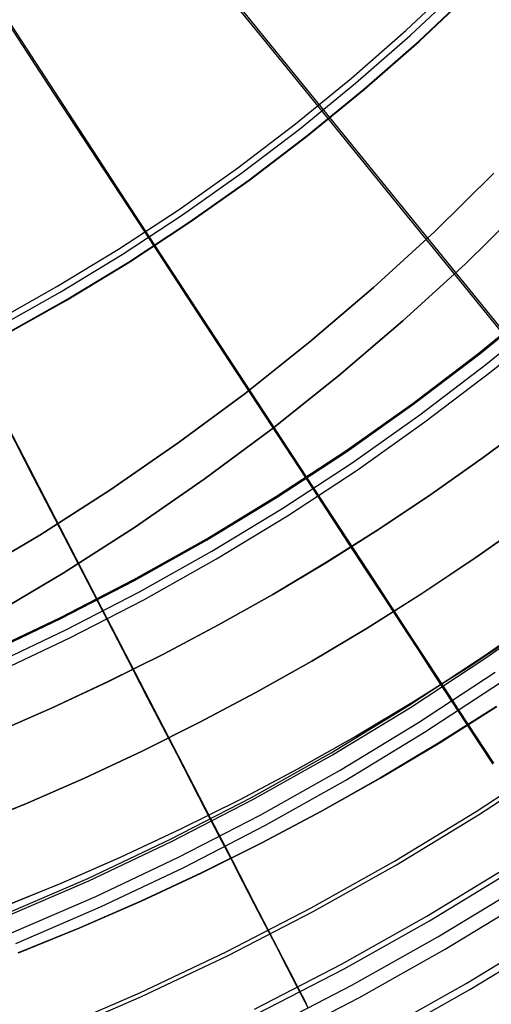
# Model space of a CAD drawing. Header units: millimetres. Extents: x 20498 to 21098, y 1199 to 1799.
# Tile 21 of 110: x 20887 to 20929, y 1277 to 1364. Entities that reach past the tile are written whole.
import ezdxf

# ---------------------------------------------------------------- set-up
doc = ezdxf.new("R2010")
doc.units = ezdxf.units.MM
doc.layers.add('Rico Pouf Ferm Living', color=7, linetype='Continuous', true_color=0x000000)

msp = doc.modelspace()

# ---------------------------------------------------------------- linework, layer by layer
at = {"layer": 'Rico Pouf Ferm Living'}
for p, q in [((20899.136, 1344.111, 54.978), (20797.899, 1498.961, 54.679)), ((20914.541, 1355.354, 55.005), (20797.933, 1498.985, 54.679)), ((20903.727, 1368.36, 402.322), (20908.621, 1362.333, 400.034)), ((20921.232, 1363.006, 397.525), (20925.867, 1367.367, 397.535)), ((20921.614, 1362.583, 399.43), (20926.263, 1366.958, 399.44)), ((20922.378, 1362.086, 55.021), (20927.065, 1366.497, 55.031)), ((20922.407, 1362.057, 53.022), (20927.095, 1366.468, 53.032)), ((20885.503, 1364.718, 404.374), (20889.779, 1358.18, 402.297)), ((20916.448, 1358.807, 397.515), (20921.232, 1363.006, 397.525)), ((20916.816, 1358.372, 399.42), (20921.614, 1362.583, 399.43)), ((20908.621, 1362.333, 400.034), (20913.482, 1356.348, 397.51)), ((20917.541, 1357.841, 55.011), (20922.378, 1362.086, 55.021)), ((20917.569, 1357.81, 53.012), (20922.407, 1362.057, 53.022)), ((20889.779, 1358.18, 402.297), (20894.028, 1351.682, 400.007)), ((20911.522, 1354.778, 397.506), (20916.448, 1358.807, 397.515)), ((20911.874, 1354.33, 399.41), (20916.816, 1358.372, 399.42)), ((20912.559, 1353.766, 55.001), (20917.541, 1357.841, 55.011)), ((20912.586, 1353.734, 53.002), (20917.569, 1357.81, 53.012)), ((20913.482, 1356.348, 397.51), (20917.796, 1351.036, 395.036)), ((20906.459, 1350.922, 397.496), (20911.522, 1354.778, 397.506)), ((20929.933, 1336.396, 55.969), (20914.541, 1355.354, 55.005)), ((20906.795, 1350.462, 399.401), (20911.874, 1354.33, 399.41)), ((20907.439, 1349.867, 54.992), (20912.559, 1353.766, 55.001)), ((20907.465, 1349.834, 52.992), (20912.586, 1353.734, 53.002)), ((20894.028, 1351.682, 400.007), (20898.248, 1345.23, 397.482)), ((20901.265, 1347.243, 397.487), (20906.459, 1350.922, 397.496)), ((20901.585, 1346.772, 399.392), (20906.795, 1350.462, 399.401)), ((20917.796, 1351.036, 395.036), (20922.09, 1345.75, 392.34)), ((20929.007, 1350.448, 59.865), (20923.782, 1345.312, 59.863)), ((20923.782, 1345.312, 59.863), (20929.007, 1350.448, 59.865)), ((20902.187, 1346.147, 54.983), (20907.439, 1349.867, 54.992)), ((20902.211, 1346.114, 52.983), (20907.465, 1349.834, 52.992)), ((20895.946, 1343.748, 397.478), (20901.265, 1347.243, 397.487)), ((20926.485, 1342.462, 54.835), (20931.808, 1347.693, 54.837)), ((20931.808, 1347.693, 54.837), (20926.485, 1342.462, 54.835)), ((20896.251, 1343.266, 399.383), (20901.585, 1346.772, 399.392)), ((20896.809, 1342.612, 54.974), (20902.187, 1346.147, 54.983)), ((20896.831, 1342.578, 52.974), (20902.211, 1346.114, 52.983)), ((20898.248, 1345.23, 397.482), (20901.993, 1339.502, 395.008)), ((20923.782, 1345.312, 59.863), (20918.382, 1340.359, 59.86)), ((20918.382, 1340.359, 59.86), (20923.782, 1345.312, 59.863)), ((20922.09, 1345.75, 392.34), (20926.34, 1340.518, 389.422)), ((20890.51, 1340.439, 397.47), (20895.946, 1343.748, 397.478)), ((20912.499, 1323.671, 55.938), (20899.136, 1344.111, 54.978)), ((20890.797, 1339.946, 399.374), (20896.251, 1343.266, 399.383)), ((20891.311, 1339.266, 54.965), (20896.809, 1342.612, 54.974)), ((20891.332, 1339.231, 52.966), (20896.831, 1342.578, 52.974)), ((20920.986, 1337.418, 54.832), (20926.485, 1342.462, 54.835)), ((20926.485, 1342.462, 54.835), (20920.986, 1337.418, 54.832)), ((20884.961, 1337.32, 397.462), (20890.51, 1340.439, 397.47)), ((20885.232, 1336.818, 399.366), (20890.797, 1339.946, 399.374)), ((20918.382, 1340.359, 59.86), (20912.815, 1335.596, 59.857)), ((20912.815, 1335.596, 59.857), (20918.382, 1340.359, 59.86)), ((20926.34, 1340.518, 389.422), (20930.523, 1335.369, 386.282)), ((20885.7, 1336.113, 54.957), (20891.311, 1339.266, 54.965)), ((20885.72, 1336.077, 52.957), (20891.332, 1339.231, 52.966)), ((20901.993, 1339.502, 395.008), (20905.721, 1333.803, 392.311)), ((20927.69, 1334.598, 55.965), (20933.328, 1339.21, 55.976)), ((20927.753, 1334.52, 53.968), (20933.394, 1339.134, 53.979)), ((20928.274, 1333.567, 386.278), (20933.927, 1338.191, 386.289)), ((20915.315, 1332.566, 54.829), (20920.986, 1337.418, 54.832)), ((20920.986, 1337.418, 54.832), (20915.315, 1332.566, 54.829)), ((20928.756, 1332.954, 388.095), (20934.43, 1337.596, 388.106)), ((20912.815, 1335.596, 59.857), (20907.087, 1331.028, 59.854)), ((20907.087, 1331.028, 59.854), (20912.815, 1335.596, 59.857)), ((20894.051, 1312.909, 55.91), (20882.835, 1334.601, 54.953)), ((20921.896, 1330.185, 55.954), (20927.69, 1334.598, 55.965)), ((20921.956, 1330.105, 53.957), (20927.753, 1334.52, 53.968)), ((20905.721, 1333.803, 392.311), (20909.41, 1328.162, 389.392)), ((20922.464, 1329.142, 386.267), (20928.274, 1333.567, 386.278)), ((20909.481, 1327.913, 54.826), (20915.315, 1332.566, 54.829)), ((20915.315, 1332.566, 54.829), (20909.481, 1327.913, 54.826)), ((20922.924, 1328.513, 388.084), (20928.756, 1332.954, 388.095)), ((20907.087, 1331.028, 59.854), (20901.204, 1326.66, 59.851)), ((20901.204, 1326.66, 59.851), (20907.087, 1331.028, 59.854)), ((20885.272, 1329.747, 394.982), (20888.4, 1323.698, 392.284)), ((20915.952, 1325.976, 55.944), (20921.896, 1330.185, 55.954)), ((20916.009, 1325.894, 53.947), (20921.956, 1330.105, 53.957)), ((20916.504, 1324.921, 386.257), (20922.464, 1329.142, 386.267)), ((20928.054, 1325.379, 0.096), (20932.513, 1328.704, 0.098)), ((20932.516, 1328.703, 5.489), (20928.057, 1325.378, 5.487)), ((20928.061, 1325.378, 10.879), (20932.519, 1328.703, 10.881)), ((20928.061, 1325.378, 10.879), (20932.519, 1328.703, 10.881)), ((20932.519, 1328.703, 10.881), (20928.061, 1325.378, 10.879)), ((20932.522, 1328.702, 15.235), (20928.063, 1325.378, 15.233)), ((20932.524, 1328.702, 19.59), (20928.065, 1325.377, 19.588)), ((20903.489, 1323.465, 54.823), (20909.481, 1327.913, 54.826)), ((20909.481, 1327.913, 54.826), (20903.489, 1323.465, 54.823)), ((20909.41, 1328.162, 389.392), (20913.041, 1322.61, 386.251)), ((20916.942, 1324.277, 388.074), (20922.924, 1328.513, 388.084)), ((20901.204, 1326.66, 59.851), (20895.174, 1322.498, 59.848)), ((20895.174, 1322.498, 59.848), (20901.204, 1326.66, 59.851)), ((20909.865, 1321.975, 55.934), (20915.952, 1325.976, 55.944)), ((20909.919, 1321.891, 53.936), (20916.009, 1325.894, 53.947)), ((20923.52, 1322.176, 0.093), (20928.054, 1325.379, 0.096)), ((20928.057, 1325.378, 5.487), (20923.523, 1322.175, 5.485)), ((20923.526, 1322.175, 10.876), (20928.061, 1325.378, 10.879)), ((20923.526, 1322.175, 10.876), (20928.061, 1325.378, 10.879)), ((20928.061, 1325.378, 10.879), (20923.526, 1322.175, 10.876)), ((20928.063, 1325.378, 15.233), (20923.529, 1322.174, 15.231)), ((20928.065, 1325.377, 19.588), (20923.531, 1322.174, 19.585)), ((20910.4, 1320.91, 386.247), (20916.504, 1324.921, 386.257)), ((20888.4, 1323.698, 392.284), (20891.497, 1317.711, 389.364)), ((20897.348, 1319.225, 54.819), (20903.489, 1323.465, 54.823)), ((20903.489, 1323.465, 54.823), (20897.348, 1319.225, 54.819)), ((20910.817, 1320.251, 388.063), (20916.942, 1324.277, 388.074)), ((20918.471, 1314.535, 56.718), (20912.499, 1323.671, 55.938)), ((20913.041, 1322.61, 386.251), (20916.166, 1317.832, 383.311)), ((20895.174, 1322.498, 59.848), (20889.004, 1318.546, 59.844)), ((20889.004, 1318.546, 59.844), (20895.174, 1322.498, 59.848)), ((20903.643, 1318.189, 55.924), (20909.865, 1321.975, 55.934)), ((20903.694, 1318.102, 53.927), (20909.919, 1321.891, 53.936)), ((20918.915, 1319.097, 0.091), (20923.52, 1322.176, 0.093)), ((20923.523, 1322.175, 5.485), (20918.919, 1319.096, 5.482)), ((20918.922, 1319.095, 10.874), (20923.526, 1322.175, 10.876)), ((20918.922, 1319.095, 10.874), (20923.526, 1322.175, 10.876)), ((20923.526, 1322.175, 10.876), (20918.922, 1319.095, 10.874)), ((20923.529, 1322.174, 15.231), (20918.924, 1319.095, 15.228)), ((20923.531, 1322.174, 19.585), (20918.926, 1319.095, 19.583)), ((20904.162, 1317.112, 386.237), (20910.4, 1320.91, 386.247)), ((20904.555, 1316.439, 388.053), (20910.817, 1320.251, 388.063)), ((20891.063, 1315.201, 54.816), (20897.348, 1319.225, 54.819)), ((20897.348, 1319.225, 54.819), (20891.063, 1315.201, 54.816)), ((20914.245, 1316.143, 0.088), (20918.915, 1319.097, 0.091)), ((20918.919, 1319.096, 5.482), (20914.248, 1316.143, 5.48)), ((20927.415, 1316.576, 10.879), (20932.093, 1319.881, 10.882)), ((20932.095, 1319.88, 15.236), (20927.418, 1316.576, 15.234)), ((20932.098, 1319.88, 19.591), (20927.42, 1316.575, 19.588)), ((20889.004, 1318.546, 59.844), (20882.701, 1314.81, 59.841)), ((20882.701, 1314.81, 59.841), (20889.004, 1318.546, 59.844)), ((20914.251, 1316.142, 10.871), (20918.922, 1319.095, 10.874)), ((20914.251, 1316.142, 10.871), (20918.922, 1319.095, 10.874)), ((20918.922, 1319.095, 10.874), (20914.251, 1316.142, 10.871)), ((20918.924, 1319.095, 15.228), (20914.254, 1316.142, 15.226)), ((20918.926, 1319.095, 19.583), (20914.256, 1316.142, 19.58)), ((20891.497, 1317.711, 389.364), (20894.544, 1311.819, 386.223)), ((20897.294, 1314.62, 55.914), (20903.643, 1318.189, 55.924)), ((20897.342, 1314.532, 53.917), (20903.694, 1318.102, 53.927)), ((20916.166, 1317.832, 383.311), (20917.723, 1315.453, 381.755)), ((20897.795, 1313.534, 386.227), (20904.162, 1317.112, 386.237)), ((20922.665, 1313.4, 10.876), (20927.415, 1316.576, 10.879)), ((20927.418, 1316.576, 15.234), (20922.668, 1313.399, 15.231)), ((20927.42, 1316.575, 19.588), (20922.67, 1313.399, 19.586)), ((20898.165, 1312.848, 388.044), (20904.555, 1316.439, 388.053)), ((20909.515, 1313.318, 0.086), (20914.245, 1316.143, 0.088)), ((20914.248, 1316.143, 5.48), (20909.518, 1313.318, 5.477)), ((20909.521, 1313.317, 10.868), (20914.251, 1316.142, 10.871)), ((20909.521, 1313.317, 10.868), (20914.251, 1316.142, 10.871)), ((20914.251, 1316.142, 10.871), (20909.521, 1313.317, 10.868)), ((20914.254, 1316.142, 15.226), (20909.524, 1313.317, 15.223)), ((20914.256, 1316.142, 19.58), (20909.526, 1313.317, 19.578)), ((20884.644, 1311.395, 54.812), (20891.063, 1315.201, 54.816)), ((20891.063, 1315.201, 54.816), (20884.644, 1311.395, 54.812)), ((20917.723, 1315.453, 381.755), (20919.269, 1313.088, 380.143)), ((20890.824, 1311.274, 55.905), (20897.294, 1314.62, 55.914)), ((20890.869, 1311.184, 53.908), (20897.342, 1314.532, 53.917)), ((20921.486, 1309.923, 57.246), (20918.471, 1314.535, 56.718)), ((20891.308, 1310.179, 386.218), (20897.795, 1313.534, 386.227)), ((20904.73, 1310.623, 0.083), (20909.515, 1313.318, 0.086)), ((20909.518, 1313.318, 5.477), (20904.733, 1310.622, 5.474)), ((20904.736, 1310.622, 10.866), (20909.521, 1313.317, 10.868)), ((20904.736, 1310.622, 10.866), (20909.521, 1313.317, 10.868)), ((20909.521, 1313.317, 10.868), (20904.736, 1310.622, 10.866)), ((20909.524, 1313.317, 15.223), (20904.738, 1310.622, 15.22)), ((20909.526, 1313.317, 19.578), (20904.741, 1310.621, 19.575)), ((20917.847, 1310.353, 10.874), (20922.665, 1313.4, 10.876)), ((20922.668, 1313.399, 15.231), (20917.85, 1310.353, 15.228)), ((20922.67, 1313.399, 19.586), (20917.852, 1310.352, 19.583)), ((20919.269, 1313.088, 380.143), (20920.803, 1310.744, 378.476)), ((20891.654, 1309.48, 388.035), (20898.165, 1312.848, 388.044)), ((20899.065, 1303.213, 56.689), (20894.051, 1312.909, 55.91)), ((20928.243, 1307.962, 57.888), (20934.805, 1312.609, 57.9)), ((20928.371, 1307.777, 55.903), (20934.939, 1312.428, 55.915)), ((20894.544, 1311.819, 386.223), (20897.167, 1306.748, 383.282)), ((20884.242, 1308.154, 55.896), (20890.824, 1311.274, 55.905)), ((20884.284, 1308.063, 53.899), (20890.869, 1311.184, 53.908)), ((20899.895, 1308.058, 0.08), (20904.73, 1310.623, 0.083)), ((20904.733, 1310.622, 5.474), (20899.898, 1308.058, 5.472)), ((20899.901, 1308.057, 10.863), (20904.736, 1310.622, 10.866)), ((20899.901, 1308.057, 10.863), (20904.736, 1310.622, 10.866)), ((20904.736, 1310.622, 10.866), (20899.901, 1308.057, 10.863)), ((20904.738, 1310.622, 15.22), (20899.904, 1308.057, 15.218)), ((20904.741, 1310.621, 19.575), (20899.906, 1308.057, 19.572)), ((20920.803, 1310.744, 378.476), (20922.318, 1308.428, 376.754)), ((20884.708, 1307.051, 386.209), (20891.308, 1310.179, 386.218)), ((20912.968, 1307.439, 10.871), (20917.847, 1310.353, 10.874)), ((20917.85, 1310.353, 15.228), (20912.97, 1307.438, 15.226)), ((20917.852, 1310.352, 19.583), (20912.972, 1307.438, 19.58)), ((20924.431, 1305.418, 57.882), (20921.486, 1309.923, 57.246)), ((20926.877, 1306.992, 10.88), (20931.791, 1310.278, 10.882)), ((20931.822, 1310.272, 65.314), (20926.907, 1306.986, 65.312)), ((20885.03, 1306.341, 388.026), (20891.654, 1309.48, 388.035)), ((20895.016, 1305.626, 0.078), (20899.895, 1308.058, 0.08)), ((20899.898, 1308.058, 5.472), (20895.019, 1305.625, 5.469)), ((20895.022, 1305.625, 10.86), (20899.901, 1308.057, 10.863)), ((20895.022, 1305.625, 10.86), (20899.901, 1308.057, 10.863)), ((20899.901, 1308.057, 10.863), (20895.022, 1305.625, 10.86)), ((20899.904, 1308.057, 15.218), (20895.024, 1305.624, 15.215)), ((20899.906, 1308.057, 19.572), (20895.027, 1305.624, 19.57)), ((20921.524, 1303.546, 57.877), (20928.243, 1307.962, 57.888)), ((20922.318, 1308.428, 376.754), (20923.81, 1306.146, 374.977)), ((20908.031, 1304.658, 10.868), (20912.968, 1307.439, 10.871)), ((20912.97, 1307.438, 15.226), (20908.033, 1304.658, 15.223)), ((20912.972, 1307.438, 19.58), (20908.036, 1304.657, 19.578)), ((20921.645, 1303.356, 55.892), (20928.371, 1307.777, 55.903)), ((20921.893, 1303.84, 10.877), (20926.877, 1306.992, 10.88)), ((20926.907, 1306.986, 65.312), (20921.924, 1303.835, 65.309)), ((20897.167, 1306.748, 383.282), (20898.473, 1304.223, 381.725)), ((20922.355, 1302.023, 373.143), (20929.107, 1306.461, 373.154)), ((20923.81, 1306.146, 374.977), (20925.277, 1303.904, 373.148)), ((20890.097, 1303.326, 0.075), (20895.016, 1305.626, 0.078)), ((20895.019, 1305.625, 5.469), (20890.1, 1303.326, 5.466)), ((20890.103, 1303.325, 10.858), (20895.022, 1305.625, 10.86)), ((20890.103, 1303.325, 10.858), (20895.022, 1305.625, 10.86)), ((20895.022, 1305.625, 10.86), (20890.103, 1303.325, 10.858)), ((20895.024, 1305.624, 15.215), (20890.106, 1303.325, 15.212)), ((20895.027, 1305.624, 19.57), (20890.108, 1303.324, 19.567)), ((20922.898, 1301.164, 374.819), (20929.68, 1305.621, 374.83)), ((20925.953, 1303.09, 58.271), (20924.431, 1305.418, 57.882)), ((20903.043, 1302.012, 10.866), (20908.031, 1304.658, 10.868)), ((20908.033, 1304.658, 15.223), (20903.046, 1302.012, 15.22)), ((20908.036, 1304.657, 19.578), (20903.048, 1302.012, 19.575)), ((20898.473, 1304.223, 381.725), (20899.771, 1301.713, 380.113)), ((20914.656, 1299.366, 57.866), (20921.524, 1303.546, 57.877)), ((20916.845, 1300.825, 10.874), (20921.893, 1303.84, 10.877)), ((20921.924, 1303.835, 65.309), (20916.875, 1300.82, 65.306)), ((20925.277, 1303.904, 373.148), (20926.505, 1302.026, 371.543)), ((20885.145, 1301.159, 0.072), (20890.097, 1303.326, 0.075)), ((20890.1, 1303.326, 5.466), (20885.148, 1301.159, 5.463)), ((20885.151, 1301.158, 10.855), (20890.103, 1303.325, 10.858)), ((20885.151, 1301.158, 10.855), (20890.103, 1303.325, 10.858)), ((20890.103, 1303.325, 10.858), (20885.151, 1301.158, 10.855)), ((20890.106, 1303.325, 15.212), (20885.153, 1301.158, 15.209)), ((20890.108, 1303.324, 19.567), (20885.156, 1301.158, 19.564)), ((20901.596, 1298.319, 57.215), (20899.065, 1303.213, 56.689)), ((20914.77, 1299.172, 55.881), (20921.645, 1303.356, 55.892)), ((20924.143, 1300.221, 16.322), (20929.219, 1303.431, 16.325)), ((20929.232, 1303.429, 38.097), (20924.156, 1300.219, 38.095)), ((20924.168, 1300.217, 59.868), (20929.244, 1303.427, 59.87)), ((20927.477, 1300.759, 58.71), (20925.953, 1303.09, 58.271)), ((20898.01, 1299.503, 10.863), (20903.043, 1302.012, 10.866)), ((20903.046, 1302.012, 15.22), (20898.012, 1299.503, 15.217)), ((20903.048, 1302.012, 19.575), (20898.014, 1299.502, 19.572)), ((20915.453, 1297.822, 373.132), (20922.355, 1302.023, 373.143)), ((20926.505, 1302.026, 371.543), (20927.715, 1300.177, 369.893)), ((20899.771, 1301.713, 380.113), (20901.058, 1299.225, 378.446)), ((20915.966, 1296.945, 374.808), (20922.898, 1301.164, 374.819)), ((20911.738, 1297.949, 10.871), (20916.845, 1300.825, 10.874)), ((20916.875, 1300.82, 65.306), (20911.769, 1297.944, 65.303)), ((20919.002, 1297.151, 16.319), (20924.143, 1300.221, 16.322)), ((20924.156, 1300.219, 38.095), (20919.014, 1297.149, 38.092)), ((20919.026, 1297.146, 59.865), (20924.168, 1300.217, 59.868)), ((20928.993, 1298.44, 59.206), (20927.477, 1300.759, 58.71)), ((20927.715, 1300.177, 369.893), (20928.907, 1298.355, 368.197)), ((20892.935, 1297.13, 10.86), (20898.01, 1299.503, 10.863)), ((20898.012, 1299.503, 15.217), (20892.938, 1297.13, 15.215)), ((20898.014, 1299.502, 19.572), (20892.94, 1297.13, 19.569)), ((20901.058, 1299.225, 378.446), (20902.329, 1296.767, 376.723)), ((20907.647, 1295.426, 57.856), (20914.656, 1299.366, 57.866)), ((20907.754, 1295.229, 55.871), (20914.77, 1299.172, 55.881)), ((20904.067, 1293.538, 57.851), (20901.596, 1298.319, 57.215)), ((20927.442, 1294.192, 59.759), (20934.482, 1298.819, 59.771)), ((20927.64, 1293.88, 57.799), (20934.691, 1298.514, 57.811)), ((20906.578, 1295.212, 10.869), (20911.738, 1297.949, 10.871)), ((20911.769, 1297.944, 65.303), (20906.609, 1295.207, 65.301)), ((20908.409, 1293.863, 373.121), (20915.453, 1297.822, 373.132)), ((20887.827, 1294.895, 10.857), (20892.935, 1297.13, 10.86)), ((20892.938, 1297.13, 15.215), (20887.829, 1294.895, 15.212)), ((20892.94, 1297.13, 19.569), (20887.831, 1294.894, 19.566)), ((20902.329, 1296.767, 376.723), (20903.582, 1294.345, 374.946)), ((20908.891, 1292.969, 374.798), (20915.966, 1296.945, 374.808)), ((20913.8, 1294.221, 16.316), (20919.002, 1297.151, 16.319)), ((20919.014, 1297.149, 38.092), (20913.813, 1294.219, 38.089)), ((20913.825, 1294.217, 59.862), (20919.026, 1297.146, 59.865)), ((20882.688, 1292.798, 10.854), (20887.827, 1294.895, 10.857)), ((20887.829, 1294.895, 15.212), (20882.691, 1292.797, 15.209)), ((20887.831, 1294.894, 19.566), (20882.693, 1292.797, 19.563)), ((20900.505, 1291.732, 57.846), (20907.647, 1295.426, 57.856)), ((20900.605, 1291.531, 55.861), (20907.754, 1295.229, 55.871)), ((20901.371, 1292.616, 10.866), (20906.578, 1295.212, 10.869)), ((20906.609, 1295.207, 65.301), (20901.402, 1292.611, 65.298)), ((20903.582, 1294.345, 374.946), (20904.812, 1291.966, 373.116)), ((20908.545, 1291.433, 16.313), (20913.8, 1294.221, 16.316)), ((20913.813, 1294.219, 38.089), (20908.557, 1291.431, 38.086)), ((20908.57, 1291.429, 59.859), (20913.825, 1294.217, 59.862)), ((20920.245, 1289.811, 59.748), (20927.442, 1294.192, 59.759)), ((20901.232, 1290.151, 373.111), (20908.409, 1293.863, 373.121)), ((20905.345, 1291.068, 58.239), (20904.067, 1293.538, 57.851)), ((20920.432, 1289.493, 57.788), (20927.64, 1293.88, 57.799)), ((20896.122, 1290.161, 10.863), (20901.371, 1292.616, 10.866)), ((20901.402, 1292.611, 65.298), (20896.153, 1290.156, 65.295)), ((20901.683, 1289.24, 374.787), (20908.891, 1292.969, 374.798)), ((20893.239, 1288.289, 57.836), (20900.505, 1291.732, 57.846)), ((20893.332, 1288.084, 55.851), (20900.605, 1291.531, 55.861)), ((20903.241, 1288.789, 16.31), (20908.545, 1291.433, 16.313)), ((20908.557, 1291.431, 38.086), (20903.254, 1288.787, 38.083)), ((20903.266, 1288.785, 59.856), (20908.57, 1291.429, 59.859)), ((20904.812, 1291.966, 373.116), (20905.843, 1289.972, 371.511)), ((20906.624, 1288.593, 58.678), (20905.345, 1291.068, 58.239)), ((20890.837, 1287.849, 10.86), (20896.122, 1290.161, 10.863)), ((20896.153, 1290.156, 65.295), (20890.868, 1287.844, 65.292)), ((20893.931, 1286.691, 373.102), (20901.232, 1290.151, 373.111)), ((20905.843, 1289.972, 371.511), (20906.859, 1288.009, 369.861)), ((20912.901, 1285.684, 59.737), (20920.245, 1289.811, 59.748)), ((20894.35, 1285.765, 374.778), (20901.683, 1289.24, 374.787)), ((20897.895, 1286.289, 16.307), (20903.241, 1288.789, 16.31)), ((20903.254, 1288.787, 38.083), (20897.907, 1286.287, 38.08)), ((20897.92, 1286.285, 59.853), (20903.266, 1288.785, 59.856)), ((20913.077, 1285.359, 57.777), (20920.432, 1289.493, 57.788)), ((20923.086, 1284.955, 61.168), (20930.449, 1289.437, 61.18)), ((20923.331, 1284.538, 59.237), (20930.709, 1289.029, 59.249)), ((20885.858, 1285.099, 57.827), (20893.239, 1288.289, 57.836)), ((20885.944, 1284.892, 55.842), (20893.332, 1288.084, 55.851)), ((20907.896, 1286.133, 59.174), (20906.624, 1288.593, 58.678)), ((20906.859, 1288.009, 369.861), (20907.859, 1286.076, 368.164)), ((20885.521, 1285.679, 10.857), (20890.837, 1287.849, 10.86)), ((20890.868, 1287.844, 65.292), (20885.552, 1285.674, 65.289)), ((20924.056, 1283.127, 358.911), (20931.464, 1287.636, 358.923)), ((20886.514, 1283.485, 373.092), (20893.931, 1286.691, 373.102)), ((20892.512, 1283.934, 16.304), (20897.895, 1286.289, 16.307)), ((20897.907, 1286.287, 38.08), (20892.524, 1283.932, 38.077)), ((20892.537, 1283.93, 59.85), (20897.92, 1286.285, 59.853)), ((20909.151, 1283.705, 59.732), (20907.896, 1286.133, 59.174)), ((20924.695, 1282.034, 360.377), (20932.14, 1286.566, 360.389)), ((20886.9, 1282.546, 374.768), (20894.35, 1285.765, 374.778)), ((20905.418, 1281.814, 59.727), (20912.901, 1285.684, 59.737)), ((20905.582, 1281.483, 57.767), (20913.077, 1285.359, 57.777)), ((20907.859, 1286.076, 368.164), (20908.843, 1284.172, 366.418)), ((20915.572, 1280.732, 61.157), (20923.086, 1284.955, 61.168)), ((20915.802, 1280.307, 59.226), (20923.331, 1284.538, 59.237)), ((20887.098, 1281.724, 16.301), (20892.512, 1283.934, 16.304)), ((20892.524, 1283.932, 38.077), (20887.11, 1281.722, 38.074)), ((20887.123, 1281.72, 59.847), (20892.537, 1283.93, 59.85)), ((20908.843, 1284.172, 366.418), (20909.813, 1282.298, 364.62)), ((20910.449, 1281.195, 60.394), (20909.151, 1283.705, 59.732)), ((20926.555, 1279.026, 63.514), (20934.122, 1283.631, 63.526)), ((20916.496, 1278.878, 358.9), (20924.056, 1283.127, 358.911)), ((20926.876, 1278.479, 61.634), (20934.461, 1283.096, 61.646)), ((20897.806, 1278.205, 59.717), (20905.418, 1281.814, 59.727)), ((20909.813, 1282.298, 364.62), (20910.768, 1280.451, 362.769)), ((20917.097, 1277.764, 360.366), (20924.695, 1282.034, 360.377)), ((20897.958, 1277.869, 57.757), (20905.582, 1281.483, 57.767)), ((20911.093, 1279.95, 60.76), (20910.449, 1281.195, 60.394)), ((20907.916, 1276.772, 61.146), (20915.572, 1280.732, 61.157)), ((20908.131, 1276.339, 59.215), (20915.802, 1280.307, 59.226)), ((20910.768, 1280.451, 362.769), (20911.709, 1278.633, 360.861)), ((20911.735, 1278.708, 61.151), (20911.093, 1279.95, 60.76)), ((20908.793, 1274.894, 358.889), (20916.496, 1278.878, 358.9)), ((20911.709, 1278.633, 360.861), (20912.636, 1276.842, 358.894)), ((20912.532, 1277.166, 61.677), (20911.735, 1278.708, 61.151)), ((20918.833, 1274.686, 63.503), (20926.555, 1279.026, 63.514)), ((20919.134, 1274.128, 61.623), (20926.876, 1278.479, 61.634)), ((20890.072, 1274.864, 59.707), (20897.806, 1278.205, 59.717)), ((20890.213, 1274.523, 57.747), (20897.958, 1277.869, 57.757)), ((20909.355, 1273.76, 360.355), (20917.097, 1277.764, 360.366))]:
    msp.add_line(p, q, dxfattribs=at)

doc.saveas('drawing.dxf')
